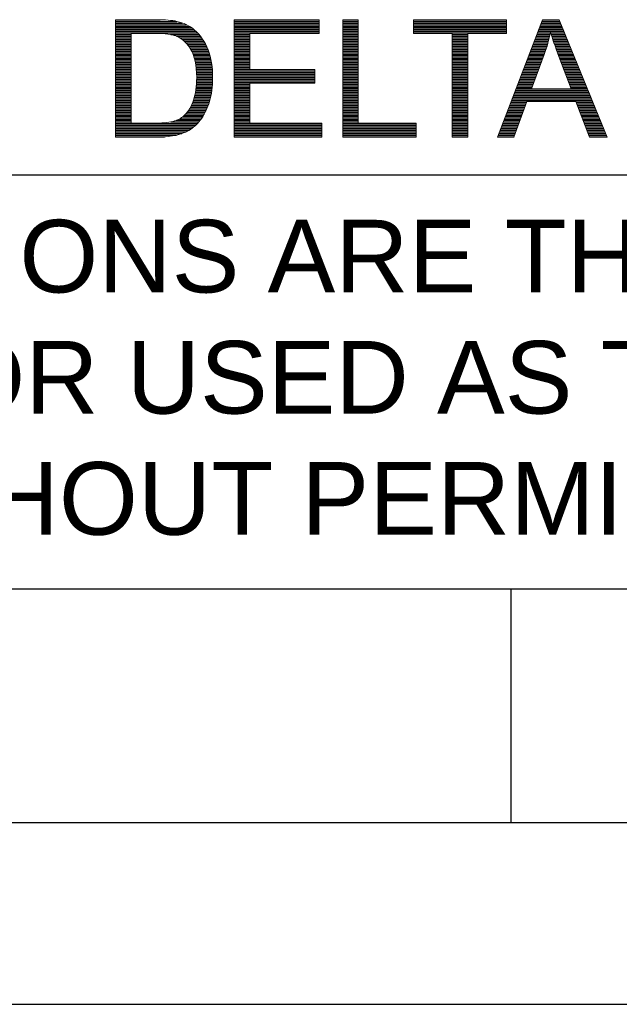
# Model space of a CAD drawing. Header units: millimetres. Extents: x 10777 to 12153, y -350 to 623.
# Tile 3 of 59: x 11054 to 11135, y -350 to -217. Entities that reach past the tile are written whole.
import ezdxf

# ---------------------------------------------------------------- set-up
doc = ezdxf.new("R2010")
doc.units = ezdxf.units.MM
doc.styles.add('TEXTSTYLE_1', font='arial.ttf')

msp = doc.modelspace()

# ---------------------------------------------------------------- linework, layer by layer
at = {"color": 7}
for p, q in [((11067.35, -216.69), (11073.38, -216.69)), ((11067.35, -216.91), (11075.64, -216.91)), ((11083.4, -216.69), (11094.87, -216.69)), ((11083.4, -216.91), (11094.87, -216.91)), ((11098.06, -216.69), (11100.16, -216.69)), ((11098.06, -216.91), (11100.16, -216.91)), ((11107.64, -216.69), (11120.21, -216.69)), ((11107.64, -216.91), (11120.21, -216.91)), ((11124.99, -216.91), (11127.43, -216.91)), ((11125.07, -216.69), (11127.34, -216.69)), ((11067.35, -217.13), (11076.4, -217.13)), ((11067.35, -217.36), (11076.92, -217.36)), ((11067.35, -217.58), (11077.33, -217.58)), ((11067.35, -217.8), (11077.66, -217.8)), ((11067.35, -218.02), (11077.95, -218.02)), ((11067.35, -218.25), (11078.2, -218.25)), ((11083.4, -217.13), (11094.87, -217.13)), ((11083.4, -217.36), (11094.87, -217.36)), ((11083.4, -217.58), (11094.87, -217.58)), ((11083.4, -217.8), (11094.87, -217.8)), ((11083.4, -218.02), (11094.87, -218.02)), ((11083.4, -218.25), (11094.87, -218.25)), ((11098.06, -217.13), (11100.16, -217.13)), ((11098.06, -217.36), (11100.16, -217.36)), ((11098.06, -217.58), (11100.16, -217.58)), ((11098.06, -217.8), (11100.16, -217.8)), ((11098.06, -218.02), (11100.16, -218.02)), ((11098.06, -218.25), (11100.16, -218.25)), ((11107.64, -217.13), (11120.21, -217.13)), ((11107.64, -217.36), (11120.21, -217.36)), ((11107.64, -217.58), (11120.21, -217.58)), ((11107.64, -217.8), (11120.21, -217.8)), ((11107.64, -218.02), (11120.21, -218.02)), ((11107.64, -218.25), (11120.21, -218.25)), ((11124.47, -218.25), (11127.98, -218.25)), ((11124.56, -218.02), (11127.89, -218.02)), ((11124.64, -217.8), (11127.79, -217.8)), ((11124.73, -217.58), (11127.7, -217.58)), ((11124.82, -217.36), (11127.61, -217.36)), ((11124.9, -217.13), (11127.52, -217.13)), ((11067.35, -218.47), (11078.42, -218.47)), ((11067.35, -218.69), (11069.45, -218.69)), ((11067.35, -218.92), (11069.45, -218.92)), ((11067.35, -219.14), (11069.45, -219.14)), ((11067.35, -219.36), (11069.45, -219.36)), ((11067.35, -219.59), (11069.45, -219.59)), ((11074.8, -218.69), (11078.63, -218.69)), ((11075.59, -218.92), (11078.82, -218.92)), ((11076.03, -219.14), (11078.99, -219.14)), ((11076.35, -219.36), (11079.14, -219.36)), ((11076.62, -219.59), (11079.28, -219.59)), ((11083.4, -218.47), (11094.87, -218.47)), ((11083.4, -218.69), (11085.5, -218.69)), ((11083.4, -218.92), (11085.5, -218.92)), ((11083.4, -219.14), (11085.5, -219.14)), ((11083.4, -219.36), (11085.5, -219.36)), ((11083.4, -219.59), (11085.5, -219.59)), ((11098.06, -218.47), (11100.16, -218.47)), ((11098.06, -218.69), (11100.16, -218.69)), ((11098.06, -218.92), (11100.16, -218.92)), ((11098.06, -219.14), (11100.16, -219.14)), ((11098.06, -219.36), (11100.16, -219.36)), ((11098.06, -219.59), (11100.16, -219.59)), ((11107.64, -218.47), (11120.21, -218.47)), ((11112.87, -218.69), (11114.96, -218.69)), ((11112.87, -218.92), (11114.96, -218.92)), ((11112.87, -219.14), (11114.96, -219.14)), ((11112.87, -219.36), (11114.96, -219.36)), ((11112.87, -219.59), (11114.96, -219.59)), ((11123.96, -219.59), (11125.87, -219.59)), ((11124.04, -219.36), (11125.93, -219.36)), ((11124.13, -219.14), (11125.98, -219.14)), ((11124.22, -218.92), (11126.04, -218.92)), ((11124.3, -218.69), (11126.08, -218.69)), ((11124.39, -218.47), (11126.13, -218.47)), ((11126.19, -218.47), (11128.07, -218.47)), ((11126.26, -218.69), (11128.16, -218.69)), ((11126.33, -218.92), (11128.25, -218.92)), ((11126.4, -219.14), (11128.34, -219.14)), ((11126.47, -219.36), (11128.43, -219.36)), ((11126.54, -219.59), (11128.53, -219.59)), ((11067.35, -219.81), (11069.45, -219.81)), ((11067.35, -220.03), (11069.45, -220.03)), ((11067.35, -220.25), (11069.45, -220.25)), ((11067.35, -220.48), (11069.45, -220.48)), ((11067.35, -220.7), (11069.45, -220.7)), ((11067.35, -220.92), (11069.45, -220.92)), ((11076.84, -219.81), (11079.41, -219.81)), ((11077.04, -220.03), (11079.53, -220.03)), ((11077.21, -220.25), (11079.64, -220.25)), ((11077.37, -220.48), (11079.74, -220.48)), ((11077.51, -220.7), (11079.83, -220.7)), ((11077.63, -220.92), (11079.91, -220.92)), ((11083.4, -219.81), (11085.5, -219.81)), ((11083.4, -220.03), (11085.5, -220.03)), ((11083.4, -220.25), (11085.5, -220.25)), ((11083.4, -220.48), (11085.5, -220.48)), ((11083.4, -220.7), (11085.5, -220.7)), ((11083.4, -220.92), (11085.5, -220.92)), ((11098.06, -219.81), (11100.16, -219.81)), ((11098.06, -220.03), (11100.16, -220.03)), ((11098.06, -220.25), (11100.16, -220.25)), ((11098.06, -220.48), (11100.16, -220.48)), ((11098.06, -220.7), (11100.16, -220.7)), ((11098.06, -220.92), (11100.16, -220.92)), ((11112.87, -219.81), (11114.96, -219.81)), ((11112.87, -220.03), (11114.96, -220.03)), ((11112.87, -220.25), (11114.96, -220.25)), ((11112.87, -220.48), (11114.96, -220.48)), ((11112.87, -220.7), (11114.96, -220.7)), ((11112.87, -220.92), (11114.96, -220.92)), ((11123.45, -220.92), (11125.46, -220.92)), ((11123.53, -220.7), (11125.54, -220.7)), ((11123.62, -220.48), (11125.61, -220.48)), ((11123.7, -220.25), (11125.68, -220.25)), ((11123.79, -220.03), (11125.74, -220.03)), ((11123.87, -219.81), (11125.81, -219.81)), ((11126.62, -219.81), (11128.62, -219.81)), ((11126.7, -220.03), (11128.71, -220.03)), ((11126.77, -220.25), (11128.8, -220.25)), ((11126.85, -220.48), (11128.89, -220.48)), ((11126.93, -220.7), (11128.98, -220.7)), ((11127.02, -220.92), (11129.07, -220.92)), ((11067.35, -221.15), (11069.45, -221.15)), ((11067.35, -221.37), (11069.45, -221.37)), ((11067.35, -221.59), (11069.45, -221.59)), ((11067.35, -221.82), (11069.45, -221.82)), ((11067.35, -222.04), (11069.45, -222.04)), ((11067.35, -222.26), (11069.45, -222.26)), ((11077.74, -221.15), (11079.98, -221.15)), ((11077.83, -221.37), (11080.05, -221.37)), ((11077.91, -221.59), (11080.12, -221.59)), ((11077.98, -221.82), (11080.17, -221.82)), ((11078.04, -222.04), (11080.22, -222.04)), ((11078.09, -222.26), (11080.27, -222.26)), ((11083.4, -221.15), (11085.5, -221.15)), ((11083.4, -221.37), (11085.5, -221.37)), ((11083.4, -221.59), (11085.5, -221.59)), ((11083.4, -221.82), (11085.5, -221.82)), ((11083.4, -222.04), (11085.5, -222.04)), ((11083.4, -222.26), (11085.5, -222.26)), ((11098.06, -221.15), (11100.16, -221.15)), ((11098.06, -221.37), (11100.16, -221.37)), ((11098.06, -221.59), (11100.16, -221.59)), ((11098.06, -221.82), (11100.16, -221.82)), ((11098.06, -222.04), (11100.16, -222.04)), ((11098.06, -222.26), (11100.16, -222.26)), ((11112.87, -221.15), (11114.96, -221.15)), ((11112.87, -221.37), (11114.96, -221.37)), ((11112.87, -221.59), (11114.96, -221.59)), ((11112.87, -221.82), (11114.96, -221.82)), ((11112.87, -222.04), (11114.96, -222.04)), ((11112.87, -222.26), (11114.96, -222.26)), ((11122.93, -222.26), (11124.97, -222.26)), ((11123.02, -222.04), (11125.05, -222.04)), ((11123.1, -221.82), (11125.14, -221.82)), ((11123.19, -221.59), (11125.22, -221.59)), ((11123.27, -221.37), (11125.3, -221.37)), ((11123.36, -221.15), (11125.38, -221.15)), ((11127.1, -221.15), (11129.16, -221.15)), ((11127.18, -221.37), (11129.26, -221.37)), ((11127.26, -221.59), (11129.35, -221.59)), ((11127.35, -221.82), (11129.44, -221.82)), ((11127.43, -222.04), (11129.53, -222.04)), ((11127.52, -222.26), (11129.62, -222.26)), ((11067.35, -222.49), (11069.45, -222.49)), ((11067.35, -222.71), (11069.45, -222.71)), ((11067.35, -222.93), (11069.45, -222.93)), ((11067.35, -223.15), (11069.45, -223.15)), ((11067.35, -223.38), (11069.45, -223.38)), ((11067.35, -223.6), (11069.45, -223.6)), ((11078.14, -222.49), (11080.31, -222.49)), ((11078.18, -222.71), (11080.34, -222.71)), ((11078.21, -222.93), (11080.37, -222.93)), ((11078.24, -223.15), (11080.4, -223.15)), ((11078.26, -223.38), (11080.42, -223.38)), ((11078.28, -223.6), (11080.44, -223.6)), ((11083.4, -222.49), (11085.5, -222.49)), ((11083.4, -222.71), (11085.5, -222.71)), ((11083.4, -222.93), (11085.5, -222.93)), ((11083.4, -223.15), (11085.5, -223.15)), ((11083.4, -223.38), (11085.5, -223.38)), ((11083.4, -223.6), (11094.28, -223.6)), ((11098.06, -222.49), (11100.16, -222.49)), ((11098.06, -222.71), (11100.16, -222.71)), ((11098.06, -222.93), (11100.16, -222.93)), ((11098.06, -223.15), (11100.16, -223.15)), ((11098.06, -223.38), (11100.16, -223.38)), ((11098.06, -223.6), (11100.16, -223.6)), ((11112.87, -222.49), (11114.96, -222.49)), ((11112.87, -222.71), (11114.96, -222.71)), ((11112.87, -222.93), (11114.96, -222.93)), ((11112.87, -223.15), (11114.96, -223.15)), ((11112.87, -223.38), (11114.96, -223.38)), ((11112.87, -223.6), (11114.96, -223.6)), ((11122.42, -223.6), (11124.47, -223.6)), ((11122.5, -223.38), (11124.55, -223.38)), ((11122.59, -223.15), (11124.63, -223.15)), ((11122.67, -222.93), (11124.72, -222.93)), ((11122.76, -222.71), (11124.8, -222.71)), ((11122.85, -222.49), (11124.89, -222.49)), ((11127.6, -222.49), (11129.71, -222.49)), ((11127.68, -222.71), (11129.8, -222.71)), ((11127.77, -222.93), (11129.89, -222.93)), ((11127.85, -223.15), (11129.99, -223.15)), ((11127.94, -223.38), (11130.08, -223.38)), ((11128.02, -223.6), (11130.17, -223.6)), ((11067.35, -223.82), (11069.45, -223.82)), ((11067.35, -224.05), (11069.45, -224.05)), ((11067.35, -224.27), (11069.45, -224.27)), ((11067.35, -224.49), (11069.45, -224.49)), ((11067.35, -224.72), (11069.45, -224.72)), ((11067.35, -224.94), (11069.45, -224.94)), ((11078.29, -223.82), (11080.45, -223.82)), ((11078.3, -224.05), (11080.46, -224.05)), ((11078.3, -224.27), (11080.47, -224.27)), ((11078.3, -224.72), (11080.47, -224.72)), ((11078.3, -224.94), (11080.47, -224.94)), ((11078.31, -224.49), (11080.47, -224.49)), ((11083.4, -223.82), (11094.28, -223.82)), ((11083.4, -224.05), (11094.28, -224.05)), ((11083.4, -224.27), (11094.28, -224.27)), ((11083.4, -224.49), (11094.28, -224.49)), ((11083.4, -224.72), (11094.28, -224.72)), ((11083.4, -224.94), (11094.28, -224.94)), ((11098.06, -223.82), (11100.16, -223.82)), ((11098.06, -224.05), (11100.16, -224.05)), ((11098.06, -224.27), (11100.16, -224.27)), ((11098.06, -224.49), (11100.16, -224.49)), ((11098.06, -224.72), (11100.16, -224.72)), ((11098.06, -224.94), (11100.16, -224.94)), ((11112.87, -223.82), (11114.96, -223.82)), ((11112.87, -224.05), (11114.96, -224.05)), ((11112.87, -224.27), (11114.96, -224.27)), ((11112.87, -224.49), (11114.96, -224.49)), ((11112.87, -224.72), (11114.96, -224.72)), ((11112.87, -224.94), (11114.96, -224.94)), ((11121.9, -224.94), (11123.97, -224.94)), ((11121.99, -224.72), (11124.05, -224.72)), ((11122.07, -224.49), (11124.13, -224.49)), ((11122.16, -224.27), (11124.22, -224.27)), ((11122.25, -224.05), (11124.3, -224.05)), ((11122.33, -223.82), (11124.38, -223.82)), ((11128.11, -223.82), (11130.26, -223.82)), ((11128.19, -224.05), (11130.35, -224.05)), ((11128.27, -224.27), (11130.44, -224.27)), ((11128.36, -224.49), (11130.53, -224.49)), ((11128.44, -224.72), (11130.62, -224.72)), ((11128.53, -224.94), (11130.72, -224.94)), ((11067.35, -225.16), (11069.45, -225.16)), ((11067.35, -225.38), (11069.45, -225.38)), ((11067.35, -225.61), (11069.45, -225.61)), ((11067.35, -225.83), (11069.45, -225.83)), ((11067.35, -226.05), (11069.45, -226.05)), ((11067.35, -226.28), (11069.45, -226.28)), ((11078.18, -226.28), (11080.36, -226.28)), ((11078.21, -226.05), (11080.39, -226.05)), ((11078.24, -225.83), (11080.41, -225.83)), ((11078.26, -225.61), (11080.43, -225.61)), ((11078.28, -225.38), (11080.45, -225.38)), ((11078.29, -225.16), (11080.46, -225.16)), ((11083.4, -225.16), (11094.28, -225.16)), ((11083.4, -225.38), (11085.5, -225.38)), ((11083.4, -225.61), (11085.5, -225.61)), ((11083.4, -225.83), (11085.5, -225.83)), ((11083.4, -226.05), (11085.5, -226.05)), ((11083.4, -226.28), (11085.5, -226.28)), ((11098.06, -225.16), (11100.16, -225.16)), ((11098.06, -225.38), (11100.16, -225.38)), ((11098.06, -225.61), (11100.16, -225.61)), ((11098.06, -225.83), (11100.16, -225.83)), ((11098.06, -226.05), (11100.16, -226.05)), ((11098.06, -226.28), (11100.16, -226.28)), ((11112.87, -225.16), (11114.96, -225.16)), ((11112.87, -225.38), (11114.96, -225.38)), ((11112.87, -225.61), (11114.96, -225.61)), ((11112.87, -225.83), (11114.96, -225.83)), ((11112.87, -226.05), (11114.96, -226.05)), ((11112.87, -226.28), (11114.96, -226.28)), ((11121.39, -226.28), (11131.26, -226.28)), ((11121.47, -226.05), (11131.17, -226.05)), ((11121.56, -225.83), (11123.63, -225.83)), ((11121.65, -225.61), (11123.72, -225.61)), ((11121.73, -225.38), (11123.8, -225.38)), ((11121.82, -225.16), (11123.88, -225.16)), ((11128.61, -225.16), (11130.81, -225.16)), ((11128.7, -225.38), (11130.9, -225.38)), ((11128.78, -225.61), (11130.99, -225.61)), ((11128.86, -225.83), (11131.08, -225.83)), ((11067.35, -226.5), (11069.45, -226.5)), ((11067.35, -226.72), (11069.45, -226.72)), ((11067.35, -226.95), (11069.45, -226.95)), ((11067.35, -227.17), (11069.45, -227.17)), ((11067.35, -227.39), (11069.45, -227.39)), ((11067.35, -227.61), (11069.45, -227.61)), ((11077.87, -227.61), (11080.08, -227.61)), ((11077.94, -227.39), (11080.14, -227.39)), ((11078, -227.17), (11080.2, -227.17)), ((11078.06, -226.95), (11080.24, -226.95)), ((11078.11, -226.72), (11080.29, -226.72)), ((11078.15, -226.5), (11080.33, -226.5)), ((11083.4, -226.5), (11085.5, -226.5)), ((11083.4, -226.72), (11085.5, -226.72)), ((11083.4, -226.95), (11085.5, -226.95)), ((11083.4, -227.17), (11085.5, -227.17)), ((11083.4, -227.39), (11085.5, -227.39)), ((11083.4, -227.61), (11085.5, -227.61)), ((11098.06, -226.5), (11100.16, -226.5)), ((11098.06, -226.72), (11100.16, -226.72)), ((11098.06, -226.95), (11100.16, -226.95)), ((11098.06, -227.17), (11100.16, -227.17)), ((11098.06, -227.39), (11100.16, -227.39)), ((11098.06, -227.61), (11100.16, -227.61)), ((11112.87, -226.5), (11114.96, -226.5)), ((11112.87, -226.72), (11114.96, -226.72)), ((11112.87, -226.95), (11114.96, -226.95)), ((11112.87, -227.17), (11114.96, -227.17)), ((11112.87, -227.39), (11114.96, -227.39)), ((11112.87, -227.61), (11114.96, -227.61)), ((11120.87, -227.61), (11131.81, -227.61)), ((11120.96, -227.39), (11131.72, -227.39)), ((11121.05, -227.17), (11131.63, -227.17)), ((11121.13, -226.95), (11131.54, -226.95)), ((11121.22, -226.72), (11131.45, -226.72)), ((11121.3, -226.5), (11131.35, -226.5)), ((11067.35, -227.84), (11069.45, -227.84)), ((11067.35, -228.06), (11069.45, -228.06)), ((11067.35, -228.28), (11069.45, -228.28)), ((11067.35, -228.51), (11069.45, -228.51)), ((11067.35, -228.73), (11069.45, -228.73)), ((11067.35, -228.95), (11069.45, -228.95)), ((11077.22, -228.95), (11079.59, -228.95)), ((11077.36, -228.73), (11079.69, -228.73)), ((11077.49, -228.51), (11079.78, -228.51)), ((11077.6, -228.28), (11079.86, -228.28)), ((11077.7, -228.06), (11079.94, -228.06)), ((11077.79, -227.84), (11080.01, -227.84)), ((11083.4, -227.84), (11085.5, -227.84)), ((11083.4, -228.06), (11085.5, -228.06)), ((11083.4, -228.28), (11085.5, -228.28)), ((11083.4, -228.51), (11085.5, -228.51)), ((11083.4, -228.73), (11085.5, -228.73)), ((11083.4, -228.95), (11085.5, -228.95)), ((11098.06, -227.84), (11100.16, -227.84)), ((11098.06, -228.06), (11100.16, -228.06)), ((11098.06, -228.28), (11100.16, -228.28)), ((11098.06, -228.51), (11100.16, -228.51)), ((11098.06, -228.73), (11100.16, -228.73)), ((11098.06, -228.95), (11100.16, -228.95)), ((11112.87, -227.84), (11114.96, -227.84)), ((11112.87, -228.06), (11114.96, -228.06)), ((11112.87, -228.28), (11114.96, -228.28)), ((11112.87, -228.51), (11114.96, -228.51)), ((11112.87, -228.73), (11114.96, -228.73)), ((11112.87, -228.95), (11114.96, -228.95)), ((11120.36, -228.95), (11122.51, -228.95)), ((11120.45, -228.73), (11122.59, -228.73)), ((11120.53, -228.51), (11122.67, -228.51)), ((11120.62, -228.28), (11122.75, -228.28)), ((11120.7, -228.06), (11122.84, -228.06)), ((11120.79, -227.84), (11122.92, -227.84)), ((11129.62, -227.84), (11131.9, -227.84)), ((11129.71, -228.06), (11131.99, -228.06)), ((11129.79, -228.28), (11132.09, -228.28)), ((11129.88, -228.51), (11132.18, -228.51)), ((11129.97, -228.73), (11132.27, -228.73)), ((11130.05, -228.95), (11132.36, -228.95)), ((11067.35, -229.18), (11069.45, -229.18)), ((11067.35, -229.4), (11069.45, -229.4)), ((11067.35, -229.62), (11069.45, -229.62)), ((11067.35, -229.84), (11069.45, -229.84)), ((11067.35, -230.07), (11069.45, -230.07)), ((11067.35, -230.29), (11069.45, -230.29)), ((11075.56, -230.29), (11078.78, -230.29)), ((11076.04, -230.07), (11078.94, -230.07)), ((11076.39, -229.84), (11079.1, -229.84)), ((11076.66, -229.62), (11079.24, -229.62)), ((11076.88, -229.4), (11079.37, -229.4)), ((11077.06, -229.18), (11079.48, -229.18)), ((11083.4, -229.18), (11085.5, -229.18)), ((11083.4, -229.4), (11085.5, -229.4)), ((11083.4, -229.62), (11085.5, -229.62)), ((11083.4, -229.84), (11085.5, -229.84)), ((11083.4, -230.07), (11085.5, -230.07)), ((11083.4, -230.29), (11085.5, -230.29)), ((11098.06, -229.18), (11100.16, -229.18)), ((11098.06, -229.4), (11100.16, -229.4)), ((11098.06, -229.62), (11100.16, -229.62)), ((11098.06, -229.84), (11100.16, -229.84)), ((11098.06, -230.07), (11100.16, -230.07)), ((11098.06, -230.29), (11100.16, -230.29)), ((11112.87, -229.18), (11114.96, -229.18)), ((11112.87, -229.4), (11114.96, -229.4)), ((11112.87, -229.62), (11114.96, -229.62)), ((11112.87, -229.84), (11114.96, -229.84)), ((11112.87, -230.07), (11114.96, -230.07)), ((11112.87, -230.29), (11114.96, -230.29)), ((11119.85, -230.29), (11122.03, -230.29)), ((11119.93, -230.07), (11122.11, -230.07)), ((11120.02, -229.84), (11122.19, -229.84)), ((11120.1, -229.62), (11122.27, -229.62)), ((11120.19, -229.4), (11122.35, -229.4)), ((11120.27, -229.18), (11122.43, -229.18)), ((11130.14, -229.18), (11132.45, -229.18)), ((11130.22, -229.4), (11132.54, -229.4)), ((11130.31, -229.62), (11132.63, -229.62)), ((11130.4, -229.84), (11132.72, -229.84)), ((11130.48, -230.07), (11132.82, -230.07)), ((11130.57, -230.29), (11132.91, -230.29)), ((11067.35, -230.51), (11069.45, -230.51)), ((11067.35, -230.74), (11078.39, -230.74)), ((11067.35, -230.96), (11078.17, -230.96)), ((11067.35, -231.18), (11077.92, -231.18)), ((11067.35, -231.41), (11077.63, -231.41)), ((11067.35, -231.63), (11077.28, -231.63)), ((11074.8, -230.51), (11078.59, -230.51)), ((11083.4, -230.51), (11085.5, -230.51)), ((11083.4, -230.74), (11095.24, -230.74)), ((11083.4, -230.96), (11095.24, -230.96)), ((11083.4, -231.18), (11095.24, -231.18)), ((11083.4, -231.41), (11095.24, -231.41)), ((11083.4, -231.63), (11095.24, -231.63)), ((11098.06, -230.51), (11100.16, -230.51)), ((11098.06, -230.74), (11107.97, -230.74)), ((11098.06, -230.96), (11107.97, -230.96)), ((11098.06, -231.18), (11107.97, -231.18)), ((11098.06, -231.41), (11107.97, -231.41)), ((11098.06, -231.63), (11107.97, -231.63)), ((11112.87, -230.51), (11114.96, -230.51)), ((11112.87, -230.74), (11114.96, -230.74)), ((11112.87, -230.96), (11114.96, -230.96)), ((11112.87, -231.18), (11114.96, -231.18)), ((11112.87, -231.41), (11114.96, -231.41)), ((11112.87, -231.63), (11114.96, -231.63)), ((11119.33, -231.63), (11121.54, -231.63)), ((11119.42, -231.41), (11121.62, -231.41)), ((11119.5, -231.18), (11121.71, -231.18)), ((11119.59, -230.96), (11121.79, -230.96)), ((11119.68, -230.74), (11121.87, -230.74)), ((11119.76, -230.51), (11121.95, -230.51)), ((11130.65, -230.51), (11133, -230.51)), ((11130.74, -230.74), (11133.09, -230.74)), ((11130.83, -230.96), (11133.18, -230.96)), ((11130.91, -231.18), (11133.27, -231.18)), ((11131, -231.41), (11133.36, -231.41)), ((11131.08, -231.63), (11133.45, -231.63)), ((11067.35, -231.85), (11076.86, -231.85)), ((11067.35, -232.07), (11076.31, -232.07)), ((11067.35, -232.3), (11075.54, -232.3)), ((11067.35, -232.52), (11073.95, -232.52)), ((11083.4, -231.85), (11095.24, -231.85)), ((11083.4, -232.07), (11095.24, -232.07)), ((11083.4, -232.3), (11095.24, -232.3)), ((11083.4, -232.52), (11095.24, -232.52)), ((11098.06, -231.85), (11107.97, -231.85)), ((11098.06, -232.07), (11107.97, -232.07)), ((11098.06, -232.3), (11107.97, -232.3)), ((11098.06, -232.52), (11107.97, -232.52)), ((11112.87, -231.85), (11114.96, -231.85)), ((11112.87, -232.07), (11114.96, -232.07)), ((11112.87, -232.3), (11114.96, -232.3)), ((11112.87, -232.52), (11114.96, -232.52)), ((11118.99, -232.52), (11121.22, -232.52)), ((11119.08, -232.3), (11121.3, -232.3)), ((11119.16, -232.07), (11121.38, -232.07)), ((11119.25, -231.85), (11121.46, -231.85)), ((11131.17, -231.85), (11133.55, -231.85)), ((11131.25, -232.07), (11133.64, -232.07)), ((11131.34, -232.3), (11133.73, -232.3)), ((11131.43, -232.52), (11133.82, -232.52)), ((11440.26, -237.72), (10801.44, -237.72)), ((11440.26, -293.69), (10801.44, -293.69)), ((11120.85, -325.28), (11120.85, -293.69)), ((10801.44, -325.28), (11440.26, -325.28)), ((10776.87, -349.85), (11464.83, -349.85))]:
    msp.add_line(p, q, dxfattribs=at)
at = {"color": 7, "lineweight": 5}
for points in [[(11067.35, -232.55), (11067.35, -232.55), (11067.35, -216.68), (11067.35, -216.68)], [(11067.35, -216.68), (11067.35, -216.68), (11072.82, -216.68), (11072.82, -216.68)], [(11072.82, -216.68), (11074.05, -216.68), (11074.99, -216.76), (11075.64, -216.91)], [(11075.64, -216.91), (11076.55, -217.12), (11077.33, -217.5), (11077.97, -218.04)], [(11083.4, -232.55), (11083.4, -232.55), (11083.4, -216.68), (11083.4, -216.68)], [(11083.4, -216.68), (11083.4, -216.68), (11094.87, -216.68), (11094.87, -216.68)], [(11094.87, -216.68), (11094.87, -216.68), (11094.87, -218.55), (11094.87, -218.55)], [(11098.06, -232.55), (11098.06, -232.55), (11098.06, -216.68), (11098.06, -216.68)], [(11098.06, -216.68), (11098.06, -216.68), (11100.16, -216.68), (11100.16, -216.68)], [(11100.16, -216.68), (11100.16, -216.68), (11100.16, -230.67), (11100.16, -230.67)], [(11107.64, -218.55), (11107.64, -218.55), (11107.64, -216.68), (11107.64, -216.68)], [(11107.64, -216.68), (11107.64, -216.68), (11120.21, -216.68), (11120.21, -216.68)], [(11118.98, -232.55), (11118.98, -232.55), (11125.08, -216.68), (11125.08, -216.68)], [(11120.21, -216.68), (11120.21, -216.68), (11120.21, -218.55), (11120.21, -218.55)], [(11125.08, -216.68), (11125.08, -216.68), (11127.34, -216.68), (11127.34, -216.68)], [(11127.34, -216.68), (11127.34, -216.68), (11133.83, -232.55), (11133.83, -232.55)], [(11077.97, -218.04), (11078.8, -218.75), (11079.43, -219.65), (11079.85, -220.76)], [(11126.16, -218.35), (11125.95, -219.37), (11125.67, -220.38), (11125.3, -221.38)], [(11127.28, -221.64), (11126.78, -220.3), (11126.4, -219.21), (11126.16, -218.35)], [(11072.79, -218.55), (11072.79, -218.55), (11069.45, -218.55), (11069.45, -218.55)], [(11069.45, -218.55), (11069.45, -218.55), (11069.45, -230.67), (11069.45, -230.67)], [(11075.5, -218.88), (11074.94, -218.66), (11074.03, -218.55), (11072.79, -218.55)], [(11077.49, -220.67), (11076.94, -219.78), (11076.28, -219.18), (11075.5, -218.88)], [(11094.87, -218.55), (11094.87, -218.55), (11085.5, -218.55), (11085.5, -218.55)], [(11085.5, -218.55), (11085.5, -218.55), (11085.5, -223.41), (11085.5, -223.41)], [(11112.87, -218.55), (11112.87, -218.55), (11107.64, -218.55), (11107.64, -218.55)], [(11112.87, -232.55), (11112.87, -232.55), (11112.87, -218.55), (11112.87, -218.55)], [(11120.21, -218.55), (11120.21, -218.55), (11114.96, -218.55), (11114.96, -218.55)], [(11114.96, -218.55), (11114.96, -218.55), (11114.96, -232.55), (11114.96, -232.55)], [(11125.3, -221.38), (11125.3, -221.38), (11123.56, -226.03), (11123.56, -226.03)], [(11128.94, -226.03), (11128.94, -226.03), (11127.28, -221.64), (11127.28, -221.64)], [(11085.5, -223.41), (11085.5, -223.41), (11094.28, -223.41), (11094.28, -223.41)], [(11094.28, -223.41), (11094.28, -223.41), (11094.28, -225.27), (11094.28, -225.27)], [(11094.28, -225.27), (11094.28, -225.27), (11085.5, -225.27), (11085.5, -225.27)], [(11085.5, -225.27), (11085.5, -225.27), (11085.5, -230.67), (11085.5, -230.67)], [(11123.56, -226.03), (11123.56, -226.03), (11128.94, -226.03), (11128.94, -226.03)], [(11076.72, -229.56), (11077.22, -229.06), (11077.61, -228.39), (11077.89, -227.55)], [(11080.05, -227.73), (11079.77, -228.66), (11079.41, -229.43), (11078.96, -230.04)], [(11122.95, -227.74), (11122.95, -227.74), (11121.21, -232.55), (11121.21, -232.55)], [(11129.59, -227.74), (11129.59, -227.74), (11122.95, -227.74), (11122.95, -227.74)], [(11131.44, -232.55), (11131.44, -232.55), (11129.59, -227.74), (11129.59, -227.74)], [(11072.84, -230.67), (11073.88, -230.67), (11074.71, -230.58), (11075.3, -230.38)], [(11075.3, -230.38), (11075.9, -230.19), (11076.37, -229.91), (11076.72, -229.56)], [(11078.96, -230.04), (11078.52, -230.65), (11078.04, -231.13), (11077.52, -231.48)], [(11069.45, -230.67), (11069.45, -230.67), (11072.84, -230.67), (11072.84, -230.67)], [(11077.52, -231.48), (11077, -231.83), (11076.37, -232.1), (11075.63, -232.28)], [(11085.5, -230.67), (11085.5, -230.67), (11095.24, -230.67), (11095.24, -230.67)], [(11095.24, -230.67), (11095.24, -230.67), (11095.24, -232.55), (11095.24, -232.55)], [(11100.16, -230.67), (11100.16, -230.67), (11107.97, -230.67), (11107.97, -230.67)], [(11107.97, -230.67), (11107.97, -230.67), (11107.97, -232.55), (11107.97, -232.55)], [(11073.08, -232.55), (11073.08, -232.55), (11067.35, -232.55), (11067.35, -232.55)], [(11075.63, -232.28), (11074.88, -232.46), (11074.04, -232.55), (11073.08, -232.55)], [(11095.24, -232.55), (11095.24, -232.55), (11083.4, -232.55), (11083.4, -232.55)], [(11107.97, -232.55), (11107.97, -232.55), (11098.06, -232.55), (11098.06, -232.55)], [(11114.96, -232.55), (11114.96, -232.55), (11112.87, -232.55), (11112.87, -232.55)], [(11121.21, -232.55), (11121.21, -232.55), (11118.98, -232.55), (11118.98, -232.55)], [(11133.83, -232.55), (11133.83, -232.55), (11131.44, -232.55), (11131.44, -232.55)]]:
    msp.add_open_spline(points, degree=3, dxfattribs=at)
for points, knots in [([(11077.89, -227.55), (11078.17, -226.71), (11078.31, -225.69), (11078.31, -224.49), (11078.31, -224.49), (11078.31, -222.84), (11078.03, -221.56), (11077.49, -220.67)], [0.4, 0.4, 0.4, 0.4, 0.5, 0.5, 0.5, 0.5, 0.6, 0.6, 0.6, 0.6]), ([(11079.85, -220.76), (11080.26, -221.86), (11080.47, -223.11), (11080.47, -224.53), (11080.47, -224.53), (11080.47, -225.73), (11080.33, -226.8), (11080.05, -227.73)], [0.4166667, 0.4166667, 0.4166667, 0.4166667, 0.5, 0.5, 0.5, 0.5, 0.5833333, 0.5833333, 0.5833333, 0.5833333])]:
    msp.add_open_spline(points, degree=3, knots=knots, dxfattribs=at)

# ---------------------------------------------------------------- texts
at = {"color": 7, "insert": (10807.97, -243.75), "char_height": 9.828, "width": 644.5168, "attachment_point": 1, "style": 'TEXTSTYLE_1'}
msp.add_mtext('THESE DRAWINGS AND SPECIFICATIONS ARE THE PROPERTY OF DELTA ELECTRONICS, INC. \\PAND SHALL NOT BE REPRODUCED OR USED AS THE BASIS FOR THE MANUFACTURE OR SELL \\POF APPARATUSES OR DEVICES WITHOUT PERMISSION.', dxfattribs=at)

doc.saveas('drawing.dxf')
